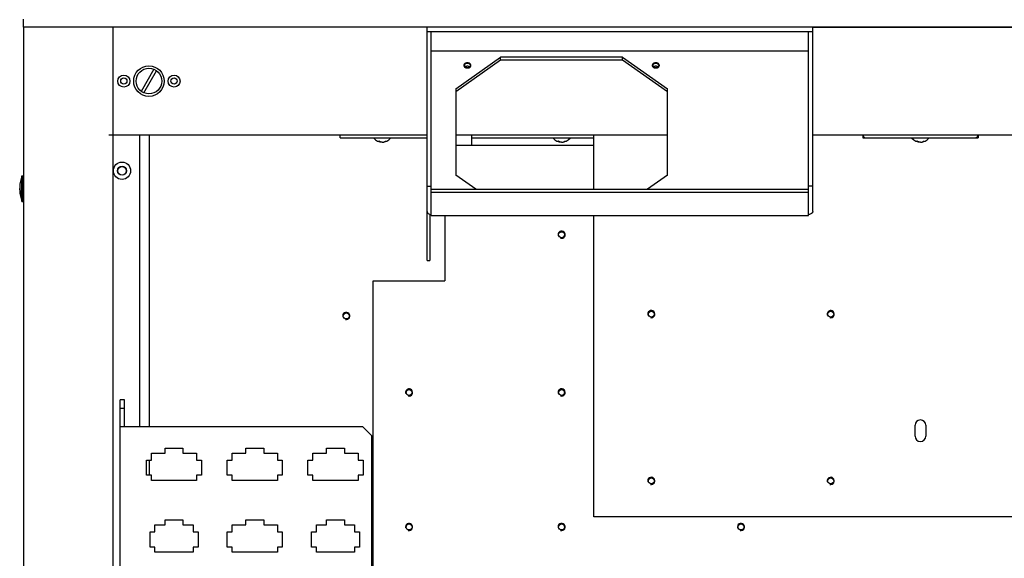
# Model space of a CAD drawing. Header units: millimetres. Extents: x 0 to 8390, y -1 to 5930.
# Tile 42 of 65: x 6864 to 7413, y 2049 to 2350. Entities that reach past the tile are written whole.
import ezdxf

# ---------------------------------------------------------------- set-up
doc = ezdxf.new("R2010")
doc.units = ezdxf.units.MM
doc.header["$LTSCALE"] = 462.55
doc.layers.get('0').update_dxf_attribs({"linetype": 'CONTINUOUS'})
for name, color, linetype in [('02___PRT_ALL_AXES', 7, 'CONTINUOUS'), ('7_ALL_FEATURES', 7, 'CONTINUOUS'), ('ALL_AXIS', 7, 'CONTINUOUS'), ('ALL_COSM_SKETCH', 7, 'CONTINUOUS')]:
    doc.layers.add(name, color=color, linetype=linetype)
doc.styles.get("Standard").update_dxf_attribs({"font": 'txt', "width": 0.5})
doc.dimstyles.get("Standard").update_dxf_attribs({"dimtxt": 35, "dimasz": 27.6, "dimexe": 2, "dimexo": 1, "dimtad": 1, "dimdec": 3, "dimdsep": 46, "dimtxsty": 'Standard', "dimblk": '_FILLED', "dimblk1": '_FILLED', "dimblk2": '_FILLED', "dimcen": 0.09, "dimadec": 3, "dimazin": 2, "dimtol": 1, "dimtp": 0.05, "dimtm": 0.05, "dimtfac": 1, "dimtdec": 3, "dimtofl": 0, "dimtmove": 0, "dimatfit": 3, "dimldrblk": '_FILLED', "dimfxl": 0, "dimtolj": 1, "dimarcsym": 0})

# ---------------------------------------------------------------- blocks, each defined once
blk = doc.blocks.new('_FILLED')
at = {"color": 0, "linetype": 'ByBlock'}
blk.add_solid([(0, 0), (-1, 0.163), (-1, -0.163)], dxfattribs=at)

msp = doc.modelspace()

# ---------------------------------------------------------------- linework, layer by layer
at = {"color": 3, "linetype": 'Continuous'}
for p, q in [((6866.16, 2345.69), (6866.16, 920.69)), ((6916.16, 2345.69), (6866.16, 2345.69)), ((6916.16, 1010.69), (6916.16, 2345.69)), ((7306.16, 2345.69), (7426.16, 2345.69)), ((6913.86, 2285.69), (6916.16, 2285.69)), ((7107.16, 2285.69), (7184.06, 2285.69)), ((7092.76, 2241.4), (7092.76, 2215.69)), ((6920.16, 1670.29), (6920.16, 2137.99)), ((6920.16, 2122.99), (7055.16, 2122.99)), ((7060.16, 2117.99), (7055.16, 2122.99)), ((7060.16, 2117.99), (7060.16, 1670.29)), ((6945.21, 2068.19), (6945.21, 2070.89)), ((6945.21, 2070.89), (6955.11, 2070.89)), ((6955.11, 2070.89), (6955.11, 2068.19)), ((7035.21, 2068.19), (7035.21, 2070.89)), ((7035.21, 2070.89), (7045.11, 2070.89)), ((7045.11, 2070.89), (7045.11, 2068.19)), ((6936.76, 2055.79), (6936.76, 2064.19)), ((6936.76, 2064.19), (6939.51, 2064.19)), ((6939.51, 2064.19), (6939.51, 2068.19)), ((6939.51, 2068.19), (6945.21, 2068.19)), ((6955.11, 2068.19), (6960.81, 2068.19)), ((6960.81, 2068.19), (6960.81, 2064.19)), ((6960.81, 2064.19), (6963.56, 2064.19)), ((6963.56, 2064.19), (6963.56, 2055.79)), ((7026.76, 2055.79), (7026.76, 2064.19)), ((7026.76, 2064.19), (7029.51, 2064.19)), ((7029.51, 2064.19), (7029.51, 2068.19)), ((7029.51, 2068.19), (7035.21, 2068.19)), ((7045.11, 2068.19), (7050.81, 2068.19)), ((7050.81, 2068.19), (7050.81, 2064.19)), ((7050.81, 2064.19), (7053.56, 2064.19)), ((7053.56, 2064.19), (7053.56, 2055.79)), ((6939.51, 2055.79), (6936.76, 2055.79)), ((6939.51, 2052.99), (6939.51, 2055.79)), ((6960.81, 2052.99), (6939.51, 2052.99)), ((6960.81, 2055.79), (6960.81, 2052.99)), ((6963.56, 2055.79), (6960.81, 2055.79)), ((7029.51, 2055.79), (7026.76, 2055.79)), ((7029.51, 2052.99), (7029.51, 2055.79)), ((7050.81, 2052.99), (7029.51, 2052.99)), ((7050.81, 2055.79), (7050.81, 2052.99)), ((7053.56, 2055.79), (7050.81, 2055.79))]:
    msp.add_line(p, q, dxfattribs=at)
at = {"color": 7, "linetype": 'Continuous'}
for p, q in [((6938.97, 2322.26), (6931.88, 2309.96)), ((6933.35, 2309.11), (6940.45, 2321.41)), ((6936.46, 2122.99), (6936.46, 2285.69)), ((7042.76, 2284.09), (7042.76, 2285.69)), ((7042.76, 2284.09), (7091.16, 2284.09)), ((7116.16, 2279.99), (7116.16, 2285.69)), ((7116.16, 2284.09), (7184.06, 2284.09)), ((6865.41, 2248.54), (6865.41, 2262.84)), ((7091.16, 2215.69), (7091.16, 2242.94)), ((7091.16, 2215.69), (7092.76, 2215.69)), ((6922.46, 2137.99), (6920.16, 2137.99)), ((6922.46, 2122.99), (6922.46, 2137.99)), ((6922.46, 2132.99), (6920.16, 2132.99)), ((6936.46, 2095.79), (6936.46, 2104.19))]:
    msp.add_line(p, q, dxfattribs=at)
for centre, radius in [((6936.16, 2315.69), 7.15), ((6950.16, 2315.69), 1.75)]:
    msp.add_circle(centre, radius, dxfattribs=at)
at = {"color": 3, "linetype": 'Continuous'}
msp.add_circle((6950.16, 2315.69), 3.35, dxfattribs=at)
at = {"color": 7, "linetype": 'Continuous'}
for centre, start, end in [((6869.25, 2256.42), 177.2137, 188.2834), ((6869.25, 2254.95), 171.7166, 182.7863)]:
    msp.add_arc(centre, 5.12, start, end, dxfattribs=at)
at = {"color": 2, "linetype": 'Continuous'}
for centre in [(7166.16, 2229.99), (7046.16, 2184.69), (7216.16, 2185.69), (7316.16, 2185.69), (7081.16, 2141.99), (7166.16, 2141.99), (7216.16, 2092.69), (7316.16, 2092.69), (7081.16, 2066.99), (7166.16, 2066.99), (7266.16, 2066.99)]:
    msp.add_arc(centre, 2, 255, 195, dxfattribs=at)
for points, knots in [([(7113.66, 2325.85), (7113.61, 2325.84), (7113.54, 2325.84), (7113.44, 2325.83), (7113.38, 2325.83), (7113.33, 2325.82), (7113.3, 2325.82), (7113.28, 2325.82), (7113.26, 2325.82), (7113.24, 2325.81), (7113.21, 2325.81), (7113.15, 2325.79), (7113.08, 2325.78), (7113.01, 2325.76), (7112.96, 2325.75), (7112.92, 2325.74), (7112.9, 2325.74), (7112.89, 2325.74), (7112.87, 2325.73), (7112.84, 2325.72), (7112.77, 2325.69), (7112.7, 2325.66), (7112.62, 2325.64), (7112.59, 2325.62), (7112.56, 2325.61), (7112.55, 2325.61), (7112.53, 2325.6), (7112.51, 2325.59), (7112.48, 2325.57), (7112.41, 2325.53), (7112.35, 2325.49), (7112.29, 2325.46), (7112.27, 2325.44), (7112.25, 2325.43), (7112.24, 2325.43), (7112.23, 2325.42), (7112.22, 2325.41), (7112.2, 2325.39), (7112.16, 2325.36), (7112.12, 2325.32), (7112.07, 2325.28), (7112.04, 2325.25), (7112.01, 2325.23), (7112, 2325.22), (7112, 2325.22), (7111.99, 2325.21), (7111.98, 2325.2), (7111.97, 2325.18), (7111.94, 2325.14), (7111.91, 2325.11), (7111.88, 2325.07), (7111.86, 2325.04), (7111.84, 2325.01), (7111.83, 2324.99), (7111.82, 2324.98), (7111.81, 2324.97), (7111.81, 2324.97), (7111.81, 2324.96), (7111.8, 2324.95), (7111.8, 2324.94), (7111.79, 2324.92), (7111.78, 2324.89), (7111.76, 2324.86), (7111.75, 2324.82), (7111.73, 2324.78), (7111.72, 2324.74), (7111.71, 2324.72), (7111.7, 2324.71), (7111.7, 2324.7), (7111.7, 2324.69), (7111.69, 2324.68), (7111.69, 2324.65), (7111.69, 2324.61), (7111.68, 2324.56), (7111.67, 2324.51), (7111.67, 2324.47), (7111.66, 2324.44), (7111.66, 2324.43), (7111.66, 2324.42), (7111.66, 2324.42), (7111.66, 2324.4), (7111.67, 2324.38), (7111.67, 2324.34), (7111.68, 2324.3), (7111.69, 2324.26), (7111.69, 2324.22), (7111.7, 2324.19), (7111.7, 2324.17), (7111.7, 2324.16), (7111.7, 2324.15), (7111.7, 2324.14), (7111.71, 2324.14), (7111.71, 2324.13), (7111.72, 2324.11), (7111.73, 2324.09), (7111.74, 2324.07), (7111.75, 2324.04), (7111.77, 2323.99), (7111.79, 2323.95), (7111.8, 2323.92), (7111.81, 2323.9), (7111.82, 2323.88), (7111.82, 2323.88), (7111.83, 2323.87), (7111.83, 2323.86), (7111.85, 2323.84), (7111.88, 2323.8), (7111.92, 2323.76), (7111.95, 2323.71), (7111.98, 2323.67), (7112, 2323.65), (7112, 2323.64), (7112.01, 2323.63), (7112.02, 2323.63), (7112.03, 2323.62), (7112.05, 2323.6), (7112.08, 2323.57), (7112.12, 2323.54), (7112.19, 2323.48), (7112.23, 2323.44), (7112.27, 2323.42)], [0, 0, 0, 0, 0.03125, 0.046875, 0.0625, 0.070312, 0.078125, 0.082031, 0.085938, 0.089844, 0.09375, 0.109375, 0.125, 0.140625, 0.15625, 0.160156, 0.164062, 0.167969, 0.171875, 0.179688, 0.1875, 0.21875, 0.234375, 0.242188, 0.246094, 0.25, 0.253906, 0.257812, 0.265625, 0.28125, 0.3125, 0.320312, 0.328125, 0.332031, 0.333984, 0.335938, 0.339844, 0.34375, 0.359375, 0.375, 0.390625, 0.40625, 0.410156, 0.414062, 0.416016, 0.417969, 0.421875, 0.429688, 0.4375, 0.453125, 0.46875, 0.476562, 0.484375, 0.492188, 0.496094, 0.498047, 0.5, 0.501953, 0.503906, 0.507812, 0.515625, 0.523438, 0.53125, 0.546875, 0.5625, 0.570312, 0.578125, 0.582031, 0.583984, 0.585938, 0.589844, 0.59375, 0.609375, 0.625, 0.640625, 0.65625, 0.660156, 0.664062, 0.666016, 0.667969, 0.671875, 0.679688, 0.6875, 0.703125, 0.71875, 0.726562, 0.734375, 0.742188, 0.746094, 0.748047, 0.75, 0.751953, 0.753906, 0.757812, 0.765625, 0.773438, 0.78125, 0.796875, 0.8125, 0.820312, 0.828125, 0.832031, 0.833984, 0.835938, 0.839844, 0.84375, 0.859375, 0.875, 0.890625, 0.90625, 0.910156, 0.914062, 0.916016, 0.917969, 0.921875, 0.929688, 0.9375, 0.953125, 0.96875, 1, 1, 1, 1]), ([(7112.27, 2323.42), (7112.29, 2323.4), (7112.34, 2323.37), (7112.39, 2323.34), (7112.43, 2323.32), (7112.44, 2323.31), (7112.46, 2323.3), (7112.49, 2323.29), (7112.52, 2323.27), (7112.56, 2323.25), (7112.6, 2323.23), (7112.64, 2323.22), (7112.66, 2323.2), (7112.69, 2323.19), (7112.74, 2323.18), (7112.8, 2323.16), (7112.85, 2323.14), (7112.88, 2323.13), (7112.9, 2323.12), (7112.93, 2323.12), (7112.96, 2323.11), (7113.01, 2323.1), (7113.07, 2323.08), (7113.13, 2323.07), (7113.16, 2323.06), (7113.19, 2323.06), (7113.23, 2323.05), (7113.28, 2323.05), (7113.32, 2323.04), (7113.36, 2323.03), (7113.39, 2323.03), (7113.43, 2323.03), (7113.48, 2323.03), (7113.56, 2323.02), (7113.63, 2323.02), (7113.66, 2323.02)], [0, 0, 0, 0, 0.0625, 0.125, 0.140625, 0.15625, 0.171875, 0.1875, 0.21875, 0.25, 0.28125, 0.3125, 0.328125, 0.34375, 0.375, 0.4375, 0.46875, 0.484375, 0.5, 0.515625, 0.53125, 0.5625, 0.625, 0.65625, 0.671875, 0.6875, 0.71875, 0.75, 0.78125, 0.8125, 0.828125, 0.84375, 0.875, 0.9375, 1, 1, 1, 1]), ([(7115.06, 2323.42), (7115.09, 2323.44), (7115.13, 2323.48), (7115.2, 2323.54), (7115.24, 2323.57), (7115.27, 2323.6), (7115.29, 2323.61), (7115.3, 2323.62), (7115.31, 2323.63), (7115.32, 2323.64), (7115.32, 2323.65), (7115.34, 2323.67), (7115.37, 2323.71), (7115.4, 2323.75), (7115.44, 2323.8), (7115.47, 2323.83), (7115.48, 2323.86), (7115.49, 2323.87), (7115.5, 2323.87), (7115.5, 2323.88), (7115.51, 2323.9), (7115.52, 2323.92), (7115.53, 2323.95), (7115.55, 2323.99), (7115.57, 2324.03), (7115.58, 2324.06), (7115.6, 2324.09), (7115.6, 2324.11), (7115.61, 2324.12), (7115.61, 2324.13), (7115.62, 2324.14), (7115.62, 2324.14), (7115.62, 2324.15), (7115.62, 2324.17), (7115.63, 2324.19), (7115.63, 2324.22), (7115.64, 2324.25), (7115.64, 2324.3), (7115.65, 2324.34), (7115.65, 2324.37), (7115.66, 2324.4), (7115.66, 2324.41), (7115.66, 2324.42), (7115.66, 2324.43), (7115.66, 2324.44), (7115.65, 2324.46), (7115.65, 2324.5), (7115.64, 2324.56), (7115.64, 2324.61), (7115.63, 2324.65), (7115.63, 2324.67), (7115.63, 2324.68), (7115.63, 2324.69), (7115.62, 2324.7), (7115.62, 2324.71), (7115.61, 2324.73), (7115.6, 2324.77), (7115.58, 2324.81), (7115.56, 2324.85), (7115.55, 2324.89), (7115.54, 2324.91), (7115.53, 2324.93), (7115.52, 2324.95), (7115.52, 2324.96), (7115.52, 2324.96), (7115.51, 2324.97), (7115.51, 2324.98), (7115.5, 2324.99), (7115.48, 2325.01), (7115.46, 2325.03), (7115.44, 2325.06), (7115.41, 2325.1), (7115.38, 2325.14), (7115.36, 2325.17), (7115.35, 2325.19), (7115.34, 2325.2), (7115.33, 2325.21), (7115.32, 2325.22), (7115.31, 2325.22), (7115.29, 2325.24), (7115.26, 2325.28), (7115.21, 2325.32), (7115.16, 2325.36), (7115.13, 2325.39), (7115.1, 2325.41), (7115.09, 2325.42), (7115.09, 2325.42), (7115.08, 2325.43), (7115.06, 2325.44), (7115.04, 2325.45), (7114.98, 2325.49), (7114.91, 2325.53), (7114.85, 2325.57), (7114.81, 2325.59), (7114.79, 2325.6), (7114.78, 2325.61), (7114.76, 2325.61), (7114.74, 2325.62), (7114.7, 2325.63), (7114.63, 2325.66), (7114.55, 2325.69), (7114.49, 2325.72), (7114.46, 2325.73), (7114.44, 2325.73), (7114.42, 2325.74), (7114.41, 2325.74), (7114.37, 2325.75), (7114.32, 2325.76), (7114.24, 2325.78), (7114.17, 2325.79), (7114.12, 2325.8), (7114.08, 2325.81), (7114.07, 2325.82), (7114.05, 2325.82), (7114.02, 2325.82), (7113.99, 2325.82), (7113.94, 2325.83), (7113.88, 2325.83), (7113.78, 2325.84), (7113.71, 2325.84), (7113.66, 2325.85)], [0, 0, 0, 0, 0.03125, 0.046875, 0.0625, 0.070312, 0.078125, 0.082031, 0.083984, 0.085938, 0.089844, 0.09375, 0.109375, 0.125, 0.140625, 0.15625, 0.160156, 0.164062, 0.166016, 0.167969, 0.171875, 0.179688, 0.1875, 0.203125, 0.21875, 0.226562, 0.234375, 0.242188, 0.246094, 0.248047, 0.25, 0.251953, 0.253906, 0.257812, 0.265625, 0.273438, 0.28125, 0.296875, 0.3125, 0.320312, 0.328125, 0.332031, 0.333984, 0.335938, 0.339844, 0.34375, 0.359375, 0.375, 0.390625, 0.40625, 0.410156, 0.414062, 0.416016, 0.417969, 0.421875, 0.429688, 0.4375, 0.453125, 0.46875, 0.476562, 0.484375, 0.492188, 0.496094, 0.498047, 0.5, 0.501953, 0.503906, 0.507812, 0.515625, 0.523438, 0.53125, 0.546875, 0.5625, 0.570312, 0.578125, 0.582031, 0.583984, 0.585938, 0.589844, 0.59375, 0.609375, 0.625, 0.640625, 0.65625, 0.660156, 0.664062, 0.666016, 0.667969, 0.671875, 0.679688, 0.6875, 0.71875, 0.734375, 0.742188, 0.746094, 0.75, 0.753906, 0.757812, 0.765625, 0.78125, 0.8125, 0.820312, 0.828125, 0.832031, 0.835938, 0.839844, 0.84375, 0.859375, 0.875, 0.890625, 0.90625, 0.910156, 0.914062, 0.917969, 0.921875, 0.929688, 0.9375, 0.953125, 0.96875, 1, 1, 1, 1]), ([(7113.66, 2323.02), (7113.69, 2323.02), (7113.76, 2323.02), (7113.83, 2323.02), (7113.89, 2323.03), (7113.92, 2323.03), (7113.95, 2323.03), (7113.99, 2323.04), (7114.04, 2323.05), (7114.09, 2323.05), (7114.13, 2323.06), (7114.16, 2323.06), (7114.19, 2323.07), (7114.24, 2323.08), (7114.3, 2323.09), (7114.36, 2323.11), (7114.39, 2323.11), (7114.41, 2323.12), (7114.43, 2323.13), (7114.46, 2323.14), (7114.51, 2323.15), (7114.57, 2323.17), (7114.62, 2323.19), (7114.65, 2323.2), (7114.68, 2323.21), (7114.71, 2323.23), (7114.75, 2323.25), (7114.79, 2323.27), (7114.83, 2323.28), (7114.85, 2323.3), (7114.87, 2323.31), (7114.89, 2323.32), (7114.93, 2323.34), (7114.98, 2323.37), (7115.03, 2323.4), (7115.06, 2323.42)], [0, 0, 0, 0, 0.0625, 0.125, 0.15625, 0.171875, 0.1875, 0.21875, 0.25, 0.28125, 0.3125, 0.328125, 0.34375, 0.375, 0.4375, 0.46875, 0.484375, 0.5, 0.515625, 0.53125, 0.5625, 0.625, 0.65625, 0.671875, 0.6875, 0.71875, 0.75, 0.78125, 0.8125, 0.828125, 0.84375, 0.859375, 0.875, 0.9375, 1, 1, 1, 1]), ([(7218.66, 2325.85), (7218.61, 2325.84), (7218.54, 2325.84), (7218.44, 2325.83), (7218.38, 2325.83), (7218.33, 2325.82), (7218.3, 2325.82), (7218.28, 2325.82), (7218.26, 2325.82), (7218.24, 2325.81), (7218.21, 2325.81), (7218.15, 2325.79), (7218.08, 2325.78), (7218.01, 2325.76), (7217.96, 2325.75), (7217.92, 2325.74), (7217.9, 2325.74), (7217.89, 2325.74), (7217.87, 2325.73), (7217.84, 2325.72), (7217.77, 2325.69), (7217.7, 2325.66), (7217.62, 2325.64), (7217.59, 2325.62), (7217.56, 2325.61), (7217.55, 2325.61), (7217.53, 2325.6), (7217.51, 2325.59), (7217.48, 2325.57), (7217.41, 2325.53), (7217.35, 2325.49), (7217.29, 2325.46), (7217.27, 2325.44), (7217.25, 2325.43), (7217.24, 2325.43), (7217.23, 2325.42), (7217.22, 2325.41), (7217.2, 2325.39), (7217.16, 2325.36), (7217.12, 2325.32), (7217.07, 2325.28), (7217.04, 2325.25), (7217.01, 2325.23), (7217, 2325.22), (7217, 2325.22), (7216.99, 2325.21), (7216.98, 2325.2), (7216.97, 2325.18), (7216.94, 2325.14), (7216.91, 2325.11), (7216.88, 2325.07), (7216.86, 2325.04), (7216.84, 2325.01), (7216.83, 2324.99), (7216.82, 2324.98), (7216.81, 2324.97), (7216.81, 2324.97), (7216.81, 2324.96), (7216.8, 2324.95), (7216.8, 2324.94), (7216.79, 2324.92), (7216.78, 2324.89), (7216.76, 2324.86), (7216.75, 2324.82), (7216.73, 2324.78), (7216.72, 2324.74), (7216.71, 2324.72), (7216.7, 2324.71), (7216.7, 2324.7), (7216.7, 2324.69), (7216.69, 2324.68), (7216.69, 2324.65), (7216.69, 2324.61), (7216.68, 2324.56), (7216.67, 2324.51), (7216.67, 2324.47), (7216.66, 2324.44), (7216.66, 2324.43), (7216.66, 2324.42), (7216.66, 2324.42), (7216.66, 2324.4), (7216.67, 2324.38), (7216.67, 2324.34), (7216.68, 2324.3), (7216.69, 2324.26), (7216.69, 2324.22), (7216.7, 2324.19), (7216.7, 2324.17), (7216.7, 2324.16), (7216.7, 2324.15), (7216.7, 2324.14), (7216.71, 2324.14), (7216.71, 2324.13), (7216.72, 2324.11), (7216.73, 2324.09), (7216.74, 2324.07), (7216.75, 2324.04), (7216.77, 2323.99), (7216.79, 2323.95), (7216.8, 2323.92), (7216.81, 2323.9), (7216.82, 2323.88), (7216.82, 2323.88), (7216.83, 2323.87), (7216.83, 2323.86), (7216.85, 2323.84), (7216.88, 2323.8), (7216.92, 2323.76), (7216.95, 2323.71), (7216.98, 2323.67), (7217, 2323.65), (7217, 2323.64), (7217.01, 2323.63), (7217.02, 2323.63), (7217.03, 2323.62), (7217.05, 2323.6), (7217.08, 2323.57), (7217.12, 2323.54), (7217.19, 2323.48), (7217.23, 2323.44), (7217.27, 2323.42)], [0, 0, 0, 0, 0.03125, 0.046875, 0.0625, 0.070312, 0.078125, 0.082031, 0.085938, 0.089844, 0.09375, 0.109375, 0.125, 0.140625, 0.15625, 0.160156, 0.164062, 0.167969, 0.171875, 0.179688, 0.1875, 0.21875, 0.234375, 0.242188, 0.246094, 0.25, 0.253906, 0.257812, 0.265625, 0.28125, 0.3125, 0.320312, 0.328125, 0.332031, 0.333984, 0.335938, 0.339844, 0.34375, 0.359375, 0.375, 0.390625, 0.40625, 0.410156, 0.414062, 0.416016, 0.417969, 0.421875, 0.429688, 0.4375, 0.453125, 0.46875, 0.476562, 0.484375, 0.492188, 0.496094, 0.498047, 0.5, 0.501953, 0.503906, 0.507812, 0.515625, 0.523438, 0.53125, 0.546875, 0.5625, 0.570312, 0.578125, 0.582031, 0.583984, 0.585938, 0.589844, 0.59375, 0.609375, 0.625, 0.640625, 0.65625, 0.660156, 0.664062, 0.666016, 0.667969, 0.671875, 0.679688, 0.6875, 0.703125, 0.71875, 0.726562, 0.734375, 0.742188, 0.746094, 0.748047, 0.75, 0.751953, 0.753906, 0.757812, 0.765625, 0.773438, 0.78125, 0.796875, 0.8125, 0.820312, 0.828125, 0.832031, 0.833984, 0.835938, 0.839844, 0.84375, 0.859375, 0.875, 0.890625, 0.90625, 0.910156, 0.914062, 0.916016, 0.917969, 0.921875, 0.929688, 0.9375, 0.953125, 0.96875, 1, 1, 1, 1]), ([(7217.27, 2323.42), (7217.29, 2323.4), (7217.34, 2323.37), (7217.39, 2323.34), (7217.43, 2323.32), (7217.44, 2323.31), (7217.46, 2323.3), (7217.49, 2323.29), (7217.52, 2323.27), (7217.56, 2323.25), (7217.6, 2323.23), (7217.64, 2323.22), (7217.66, 2323.2), (7217.69, 2323.19), (7217.74, 2323.18), (7217.8, 2323.16), (7217.85, 2323.14), (7217.88, 2323.13), (7217.9, 2323.12), (7217.93, 2323.12), (7217.96, 2323.11), (7218.01, 2323.1), (7218.07, 2323.08), (7218.13, 2323.07), (7218.16, 2323.06), (7218.19, 2323.06), (7218.23, 2323.05), (7218.28, 2323.05), (7218.32, 2323.04), (7218.36, 2323.03), (7218.39, 2323.03), (7218.43, 2323.03), (7218.48, 2323.03), (7218.56, 2323.02), (7218.63, 2323.02), (7218.66, 2323.02)], [0, 0, 0, 0, 0.0625, 0.125, 0.140625, 0.15625, 0.171875, 0.1875, 0.21875, 0.25, 0.28125, 0.3125, 0.328125, 0.34375, 0.375, 0.4375, 0.46875, 0.484375, 0.5, 0.515625, 0.53125, 0.5625, 0.625, 0.65625, 0.671875, 0.6875, 0.71875, 0.75, 0.78125, 0.8125, 0.828125, 0.84375, 0.875, 0.9375, 1, 1, 1, 1]), ([(7220.06, 2323.42), (7220.09, 2323.44), (7220.13, 2323.48), (7220.2, 2323.54), (7220.24, 2323.57), (7220.27, 2323.6), (7220.29, 2323.61), (7220.3, 2323.62), (7220.31, 2323.63), (7220.32, 2323.64), (7220.32, 2323.65), (7220.34, 2323.67), (7220.37, 2323.71), (7220.4, 2323.75), (7220.44, 2323.8), (7220.47, 2323.83), (7220.48, 2323.86), (7220.49, 2323.87), (7220.5, 2323.87), (7220.5, 2323.88), (7220.51, 2323.9), (7220.52, 2323.92), (7220.53, 2323.95), (7220.55, 2323.99), (7220.57, 2324.03), (7220.58, 2324.06), (7220.6, 2324.09), (7220.6, 2324.11), (7220.61, 2324.12), (7220.61, 2324.13), (7220.62, 2324.14), (7220.62, 2324.14), (7220.62, 2324.15), (7220.62, 2324.17), (7220.63, 2324.19), (7220.63, 2324.22), (7220.64, 2324.25), (7220.64, 2324.3), (7220.65, 2324.34), (7220.65, 2324.37), (7220.66, 2324.4), (7220.66, 2324.41), (7220.66, 2324.42), (7220.66, 2324.43), (7220.66, 2324.44), (7220.65, 2324.46), (7220.65, 2324.5), (7220.64, 2324.56), (7220.64, 2324.61), (7220.63, 2324.65), (7220.63, 2324.67), (7220.63, 2324.68), (7220.63, 2324.69), (7220.62, 2324.7), (7220.62, 2324.71), (7220.61, 2324.73), (7220.6, 2324.77), (7220.58, 2324.81), (7220.56, 2324.85), (7220.55, 2324.89), (7220.54, 2324.91), (7220.53, 2324.93), (7220.52, 2324.95), (7220.52, 2324.96), (7220.52, 2324.96), (7220.51, 2324.97), (7220.51, 2324.98), (7220.5, 2324.99), (7220.48, 2325.01), (7220.46, 2325.03), (7220.44, 2325.06), (7220.41, 2325.1), (7220.38, 2325.14), (7220.36, 2325.17), (7220.35, 2325.19), (7220.34, 2325.2), (7220.33, 2325.21), (7220.32, 2325.22), (7220.31, 2325.22), (7220.29, 2325.24), (7220.26, 2325.28), (7220.21, 2325.32), (7220.16, 2325.36), (7220.13, 2325.39), (7220.1, 2325.41), (7220.09, 2325.42), (7220.09, 2325.42), (7220.08, 2325.43), (7220.06, 2325.44), (7220.04, 2325.45), (7219.98, 2325.49), (7219.91, 2325.53), (7219.85, 2325.57), (7219.81, 2325.59), (7219.79, 2325.6), (7219.78, 2325.61), (7219.76, 2325.61), (7219.74, 2325.62), (7219.7, 2325.63), (7219.63, 2325.66), (7219.55, 2325.69), (7219.49, 2325.72), (7219.46, 2325.73), (7219.44, 2325.73), (7219.42, 2325.74), (7219.41, 2325.74), (7219.37, 2325.75), (7219.32, 2325.76), (7219.24, 2325.78), (7219.17, 2325.79), (7219.12, 2325.8), (7219.08, 2325.81), (7219.07, 2325.82), (7219.05, 2325.82), (7219.02, 2325.82), (7218.99, 2325.82), (7218.94, 2325.83), (7218.88, 2325.83), (7218.78, 2325.84), (7218.71, 2325.84), (7218.66, 2325.85)], [0, 0, 0, 0, 0.03125, 0.046875, 0.0625, 0.070312, 0.078125, 0.082031, 0.083984, 0.085938, 0.089844, 0.09375, 0.109375, 0.125, 0.140625, 0.15625, 0.160156, 0.164062, 0.166016, 0.167969, 0.171875, 0.179688, 0.1875, 0.203125, 0.21875, 0.226562, 0.234375, 0.242188, 0.246094, 0.248047, 0.25, 0.251953, 0.253906, 0.257812, 0.265625, 0.273438, 0.28125, 0.296875, 0.3125, 0.320312, 0.328125, 0.332031, 0.333984, 0.335938, 0.339844, 0.34375, 0.359375, 0.375, 0.390625, 0.40625, 0.410156, 0.414062, 0.416016, 0.417969, 0.421875, 0.429688, 0.4375, 0.453125, 0.46875, 0.476562, 0.484375, 0.492188, 0.496094, 0.498047, 0.5, 0.501953, 0.503906, 0.507812, 0.515625, 0.523438, 0.53125, 0.546875, 0.5625, 0.570312, 0.578125, 0.582031, 0.583984, 0.585938, 0.589844, 0.59375, 0.609375, 0.625, 0.640625, 0.65625, 0.660156, 0.664062, 0.666016, 0.667969, 0.671875, 0.679688, 0.6875, 0.71875, 0.734375, 0.742188, 0.746094, 0.75, 0.753906, 0.757812, 0.765625, 0.78125, 0.8125, 0.820312, 0.828125, 0.832031, 0.835938, 0.839844, 0.84375, 0.859375, 0.875, 0.890625, 0.90625, 0.910156, 0.914062, 0.917969, 0.921875, 0.929688, 0.9375, 0.953125, 0.96875, 1, 1, 1, 1]), ([(7218.66, 2323.02), (7218.69, 2323.02), (7218.76, 2323.02), (7218.83, 2323.02), (7218.89, 2323.03), (7218.92, 2323.03), (7218.95, 2323.03), (7218.99, 2323.04), (7219.04, 2323.05), (7219.09, 2323.05), (7219.13, 2323.06), (7219.16, 2323.06), (7219.19, 2323.07), (7219.24, 2323.08), (7219.3, 2323.09), (7219.36, 2323.11), (7219.39, 2323.11), (7219.41, 2323.12), (7219.43, 2323.13), (7219.46, 2323.14), (7219.51, 2323.15), (7219.57, 2323.17), (7219.62, 2323.19), (7219.65, 2323.2), (7219.68, 2323.21), (7219.71, 2323.23), (7219.75, 2323.25), (7219.79, 2323.27), (7219.83, 2323.28), (7219.85, 2323.3), (7219.87, 2323.31), (7219.89, 2323.32), (7219.93, 2323.34), (7219.98, 2323.37), (7220.03, 2323.4), (7220.06, 2323.42)], [0, 0, 0, 0, 0.0625, 0.125, 0.15625, 0.171875, 0.1875, 0.21875, 0.25, 0.28125, 0.3125, 0.328125, 0.34375, 0.375, 0.4375, 0.46875, 0.484375, 0.5, 0.515625, 0.53125, 0.5625, 0.625, 0.65625, 0.671875, 0.6875, 0.71875, 0.75, 0.78125, 0.8125, 0.828125, 0.84375, 0.859375, 0.875, 0.9375, 1, 1, 1, 1])]:
    msp.add_open_spline(points, degree=3, knots=knots, dxfattribs=at)
at = {"color": 7, "linetype": 'Continuous'}
for points, knots in [([(6865.41, 2252.87), (6865.25, 2253.09), (6864.67, 2253.95), (6864.29, 2254.94), (6864.18, 2255.69)], [0, 0, 0, 0, 0.266727, 1, 1, 1, 1]), ([(6864.13, 2254.7), (6864.16, 2254.13), (6864.43, 2252.94), (6865.04, 2251.9), (6865.41, 2251.4)], [0, 0, 0, 0, 0.47942, 1, 1, 1, 1])]:
    msp.add_open_spline(points, degree=3, knots=knots, dxfattribs=at)
at = {"layer": '02___PRT_ALL_AXES', "color": 7, "linetype": 'Continuous'}
for p, q in [((7363.16, 2117.69), (7363.16, 2123.69)), ((7369.16, 2123.69), (7369.16, 2117.69))]:
    msp.add_line(p, q, dxfattribs=at)
at = {"layer": '02___PRT_ALL_AXES', "color": 3, "linetype": 'Continuous'}
for p, q in [((6937.56, 2104.19), (6937.56, 2108.24)), ((6937.56, 2108.24), (6945.21, 2108.24)), ((6945.21, 2108.24), (6945.21, 2110.89)), ((6945.21, 2110.89), (6955.11, 2110.89)), ((6955.11, 2110.89), (6955.11, 2108.24)), ((6955.11, 2108.24), (6962.76, 2108.24)), ((6962.76, 2108.24), (6962.76, 2104.19)), ((6982.56, 2104.19), (6982.56, 2108.24)), ((6982.56, 2108.24), (6990.21, 2108.24)), ((6990.21, 2108.24), (6990.21, 2110.89)), ((6990.21, 2110.89), (7000.11, 2110.89)), ((7000.11, 2110.89), (7000.11, 2108.24)), ((7000.11, 2108.24), (7007.76, 2108.24)), ((7007.76, 2108.24), (7007.76, 2104.19)), ((7027.56, 2104.19), (7027.56, 2108.24)), ((7027.56, 2108.24), (7035.21, 2108.24)), ((7035.21, 2108.24), (7035.21, 2110.89)), ((7035.21, 2110.89), (7045.11, 2110.89)), ((7045.11, 2110.89), (7045.11, 2108.24)), ((7045.11, 2108.24), (7052.76, 2108.24)), ((7052.76, 2108.24), (7052.76, 2104.19)), ((6934.81, 2095.79), (6934.81, 2104.19)), ((6934.81, 2104.19), (6937.56, 2104.19)), ((6962.76, 2104.19), (6965.51, 2104.19)), ((6965.51, 2104.19), (6965.51, 2095.79)), ((6979.81, 2095.79), (6979.81, 2104.19)), ((6979.81, 2104.19), (6982.56, 2104.19)), ((7007.76, 2104.19), (7010.51, 2104.19)), ((7010.51, 2104.19), (7010.51, 2095.79)), ((7024.81, 2095.79), (7024.81, 2104.19)), ((7024.81, 2104.19), (7027.56, 2104.19)), ((7052.76, 2104.19), (7055.51, 2104.19)), ((7055.51, 2104.19), (7055.51, 2095.79)), ((6937.56, 2095.79), (6934.81, 2095.79)), ((6937.56, 2092.99), (6937.56, 2095.79)), ((6962.76, 2092.99), (6937.56, 2092.99)), ((6962.76, 2095.79), (6962.76, 2092.99)), ((6965.51, 2095.79), (6962.76, 2095.79)), ((6982.56, 2095.79), (6979.81, 2095.79)), ((6982.56, 2092.99), (6982.56, 2095.79)), ((7007.76, 2092.99), (6982.56, 2092.99)), ((7007.76, 2095.79), (7007.76, 2092.99)), ((7010.51, 2095.79), (7007.76, 2095.79)), ((7027.56, 2095.79), (7024.81, 2095.79)), ((7027.56, 2092.99), (7027.56, 2095.79)), ((7052.76, 2092.99), (7027.56, 2092.99)), ((7052.76, 2095.79), (7052.76, 2092.99)), ((7055.51, 2095.79), (7052.76, 2095.79)), ((6990.21, 2068.24), (6990.21, 2070.89)), ((6990.21, 2070.89), (7000.11, 2070.89)), ((7000.11, 2070.89), (7000.11, 2068.24)), ((6979.81, 2055.79), (6979.81, 2064.19)), ((6979.81, 2064.19), (6982.56, 2064.19)), ((6982.56, 2064.19), (6982.56, 2068.24)), ((6982.56, 2068.24), (6990.21, 2068.24)), ((7000.11, 2068.24), (7007.76, 2068.24)), ((7007.76, 2068.24), (7007.76, 2064.19)), ((7007.76, 2064.19), (7010.51, 2064.19)), ((7010.51, 2064.19), (7010.51, 2055.79)), ((6982.56, 2055.79), (6979.81, 2055.79)), ((6982.56, 2052.99), (6982.56, 2055.79)), ((7007.76, 2052.99), (6982.56, 2052.99)), ((7007.76, 2055.79), (7007.76, 2052.99)), ((7010.51, 2055.79), (7007.76, 2055.79))]:
    msp.add_line(p, q, dxfattribs=at)
for centre, radius in [((6936.16, 2315.69), 8.5), ((6922.16, 2315.69), 3.35), ((6921.16, 2265.69), 4.8), ((7166.16, 2229.99), 1.65), ((7081.16, 2141.99), 1.65), ((7166.16, 2141.99), 1.65), ((7081.16, 2066.99), 1.65), ((7166.16, 2066.99), 1.65), ((7266.16, 2066.99), 1.65)]:
    msp.add_circle(centre, radius, dxfattribs=at)
at = {"layer": '02___PRT_ALL_AXES', "color": 7, "linetype": 'Continuous'}
for centre, radius in [((6922.16, 2315.69), 1.75), ((6921.16, 2265.69), 2.5), ((7046.16, 2184.69), 1.65), ((7216.16, 2185.69), 1.65), ((7316.16, 2185.69), 1.65), ((7216.16, 2092.69), 1.65), ((7316.16, 2092.69), 1.65)]:
    msp.add_circle(centre, radius, dxfattribs=at)
at = {"layer": '02___PRT_ALL_AXES', "color": 3, "linetype": 'Continuous'}
for centre in [(7113.66, 2321.67), (7218.66, 2321.67)]:
    msp.add_arc(centre, 2.3, 87.8131, 92.1869, dxfattribs=at)
at = {"layer": '02___PRT_ALL_AXES', "color": 7, "linetype": 'Continuous'}
for centre, radius, start, end in [((6866.91, 2260.64), 1, 138.5904, 180), ((6866.91, 2250.74), 1, 180, 221.4096), ((7366.16, 2123.69), 3, 0, 180), ((7366.16, 2117.69), 3, 180, 360)]:
    msp.add_arc(centre, radius, start, end, dxfattribs=at)
for points, knots in [([(7113.1, 2325.53), (7112.81, 2325.45), (7112.29, 2325.22), (7112.01, 2324.68), (7112.01, 2324.43)], [0, 0, 0, 0, 0.549977, 1, 1, 1, 1]), ([(7112.01, 2324.43), (7112.01, 2324.2), (7112.17, 2323.87), (7112.42, 2323.66), (7112.49, 2323.61)], [0, 0, 0, 0, 0.722711, 1, 1, 1, 1]), ([(7115.31, 2324.43), (7115.31, 2324.68), (7115.03, 2325.22), (7114.51, 2325.45), (7114.23, 2325.53)], [0, 0, 0, 0, 0.450023, 1, 1, 1, 1]), ([(7114.83, 2323.61), (7114.9, 2323.66), (7115.15, 2323.87), (7115.31, 2324.2), (7115.31, 2324.43)], [0, 0, 0, 0, 0.277289, 1, 1, 1, 1]), ([(7218.1, 2325.53), (7217.81, 2325.45), (7217.29, 2325.22), (7217.01, 2324.68), (7217.01, 2324.43)], [0, 0, 0, 0, 0.549977, 1, 1, 1, 1]), ([(7217.01, 2324.43), (7217.01, 2324.2), (7217.17, 2323.87), (7217.42, 2323.66), (7217.49, 2323.61)], [0, 0, 0, 0, 0.722711, 1, 1, 1, 1]), ([(7220.31, 2324.43), (7220.31, 2324.68), (7220.03, 2325.22), (7219.51, 2325.45), (7219.23, 2325.53)], [0, 0, 0, 0, 0.450023, 1, 1, 1, 1]), ([(7219.83, 2323.61), (7219.9, 2323.66), (7220.15, 2323.87), (7220.31, 2324.2), (7220.31, 2324.43)], [0, 0, 0, 0, 0.277289, 1, 1, 1, 1])]:
    msp.add_open_spline(points, degree=3, knots=knots, dxfattribs=at)
at = {"layer": '02___PRT_ALL_AXES', "color": 3, "linetype": 'Continuous'}
for points in [[(7113.1, 2323.9), (7112.88, 2323.85), (7112.67, 2323.76), (7112.49, 2323.63)], [(7113.57, 2323.97), (7113.41, 2323.97), (7113.25, 2323.94), (7113.1, 2323.9)], [(7114.23, 2323.9), (7114.07, 2323.94), (7113.91, 2323.97), (7113.75, 2323.97)], [(7114.83, 2323.63), (7114.65, 2323.76), (7114.44, 2323.85), (7114.23, 2323.9)], [(7218.1, 2323.9), (7217.88, 2323.85), (7217.67, 2323.76), (7217.49, 2323.63)], [(7218.57, 2323.97), (7218.41, 2323.97), (7218.25, 2323.94), (7218.1, 2323.9)], [(7219.23, 2323.9), (7219.07, 2323.94), (7218.91, 2323.97), (7218.75, 2323.97)], [(7219.83, 2323.63), (7219.65, 2323.76), (7219.44, 2323.85), (7219.23, 2323.9)]]:
    msp.add_open_spline(points, degree=3, dxfattribs=at)
at = {"layer": '02___PRT_ALL_AXES', "color": 7, "linetype": 'Continuous'}
for points in [[(7112.49, 2323.61), (7112.67, 2323.48), (7112.88, 2323.39), (7113.1, 2323.33)], [(7113.66, 2325.6), (7113.47, 2325.6), (7113.28, 2325.58), (7113.1, 2325.53)], [(7113.1, 2323.33), (7113.28, 2323.29), (7113.47, 2323.26), (7113.66, 2323.26)], [(7114.23, 2325.53), (7114.04, 2325.58), (7113.85, 2325.6), (7113.66, 2325.6)], [(7113.66, 2323.26), (7113.85, 2323.26), (7114.04, 2323.29), (7114.23, 2323.33)], [(7114.23, 2323.33), (7114.44, 2323.39), (7114.65, 2323.48), (7114.83, 2323.61)], [(7217.49, 2323.61), (7217.67, 2323.48), (7217.88, 2323.39), (7218.1, 2323.33)], [(7218.66, 2325.6), (7218.47, 2325.6), (7218.28, 2325.58), (7218.1, 2325.53)], [(7218.1, 2323.33), (7218.28, 2323.29), (7218.47, 2323.26), (7218.66, 2323.26)], [(7219.23, 2325.53), (7219.04, 2325.58), (7218.85, 2325.6), (7218.66, 2325.6)], [(7218.66, 2323.26), (7218.85, 2323.26), (7219.04, 2323.29), (7219.23, 2323.33)], [(7219.23, 2323.33), (7219.44, 2323.39), (7219.65, 2323.48), (7219.83, 2323.61)]]:
    msp.add_open_spline(points, degree=3, dxfattribs=at)
at = {"layer": '7_ALL_FEATURES', "color": 7, "linetype": 'Continuous'}
for p, q in [((6866.16, 2345.69), (6866.16, 2350.19)), ((7091.16, 2343.39), (7306.16, 2343.39)), ((7093.46, 2253.75), (7093.46, 2343.39)), ((7303.86, 2253.75), (7303.86, 2343.39)), ((7093.46, 2332.64), (7303.86, 2332.64)), ((7107.16, 2311.34), (7132.16, 2329.03)), ((7132.16, 2327.4), (7132.16, 2329.03)), ((7200.16, 2329.03), (7132.16, 2329.03)), ((7200.16, 2327.4), (7200.16, 2329.03)), ((7200.16, 2329.03), (7225.16, 2311.34)), ((7107.16, 2311.34), (7107.16, 2263.24)), ((7225.16, 2263.24), (7225.16, 2311.34)), ((7184.06, 2255.38), (7184.06, 2285.69)), ((7184.06, 2285.69), (7225.16, 2285.69)), ((7334.06, 2285.69), (7334.06, 2284.09)), ((7334.06, 2284.09), (7398.26, 2284.09)), ((7398.26, 2285.69), (7398.26, 2284.09)), ((7118.28, 2255.38), (7107.16, 2263.24)), ((7225.16, 2263.24), (7214.05, 2255.38)), ((7091.16, 2257), (7093.46, 2257)), ((7306.16, 2257), (7303.86, 2257)), ((7093.46, 2255.38), (7303.86, 2255.38)), ((7184.06, 2072.69), (7184.06, 2240.64)), ((7648.26, 2072.69), (7184.06, 2072.69))]:
    msp.add_line(p, q, dxfattribs=at)
at = {"layer": '7_ALL_FEATURES', "color": 3, "linetype": 'Continuous'}
for p, q in [((7816.16, 2345.69), (6916.16, 2345.69)), ((7091.16, 2242.94), (7091.16, 2345.69)), ((7306.16, 2242.94), (7306.16, 2345.69)), ((7132.16, 2327.4), (7107.16, 2309.72)), ((7200.16, 2327.4), (7132.16, 2327.4)), ((7225.16, 2309.72), (7200.16, 2327.4)), ((6916.16, 2285.69), (7091.16, 2285.69)), ((6931.16, 2122.99), (6931.16, 2285.69)), ((7306.16, 2285.69), (7426.16, 2285.69)), ((7107.16, 2279.99), (7184.06, 2279.99)), ((7093.46, 2240.64), (7093.46, 2253.75)), ((7093.46, 2253.75), (7303.86, 2253.75)), ((7303.86, 2240.64), (7303.86, 2253.75)), ((7093.46, 2240.64), (7303.86, 2240.64)), ((7101.16, 2240.64), (7101.16, 2204.29)), ((7061.16, 1764.99), (7061.16, 2204.29)), ((7061.16, 2204.29), (7101.16, 2204.29))]:
    msp.add_line(p, q, dxfattribs=at)
at = {"layer": '7_ALL_FEATURES', "color": 7, "linetype": 'Continuous'}
for centre, start, end in [((7335.66, 2285.69), 180, 270), ((7396.66, 2285.69), 270, 360)]:
    msp.add_arc(centre, 1.6, start, end, dxfattribs=at)
at = {"layer": '7_ALL_FEATURES', "color": 3, "linetype": 'Continuous'}
for points in [[(7091.16, 2242.94), (7091.16, 2242.49), (7091.85, 2241.53), (7092.9, 2241.31), (7093.46, 2241.31)], [(7306.16, 2242.94), (7306.16, 2242.49), (7305.48, 2241.53), (7304.43, 2241.31), (7303.86, 2241.31)]]:
    msp.add_open_spline(points, degree=3, knots=[0, 0, 0, 0, 0.440163, 1, 1, 1, 1], dxfattribs=at)
at = {"layer": 'ALL_AXIS', "color": 7, "linetype": 'Continuous'}
for p, q in [((7061.46, 2283.8), (7061.46, 2284.09)), ((7070.86, 2283.8), (7061.46, 2283.8)), ((7070.86, 2283.8), (7070.86, 2284.09)), ((7161.46, 2283.8), (7161.46, 2284.09)), ((7170.86, 2283.8), (7161.46, 2283.8)), ((7170.86, 2283.8), (7170.86, 2284.09)), ((7361.46, 2283.8), (7361.46, 2284.09)), ((7370.86, 2283.8), (7361.46, 2283.8)), ((7370.86, 2283.8), (7370.86, 2284.09)), ((6865.41, 2262.84), (6865.91, 2262.84)), ((6865.91, 2248.54), (6865.91, 2262.84)), ((6865.41, 2248.54), (6865.91, 2248.54))]:
    msp.add_line(p, q, dxfattribs=at)
msp.add_circle((6921.16, 2265.69), 2.4, dxfattribs=at)
for centre, radius, start, end in [((7066.16, 2287.69), 6.1, 219.6019, 320.3981), ((7166.16, 2287.69), 6.1, 219.6019, 320.3981), ((7366.16, 2287.69), 6.1, 219.6019, 320.3981), ((6884.42, 2255.69), 20.31, 159.3903, 177.1895), ((6884.42, 2255.69), 20.31, 182.8105, 200.6097)]:
    msp.add_arc(centre, radius, start, end, dxfattribs=at)
at = {"layer": 'ALL_COSM_SKETCH', "color": 7, "linetype": 'Continuous'}
for points, knots in [([(7065.49, 2281.66), (7065.46, 2281.67), (7065.41, 2281.68), (7065.34, 2281.7), (7065.29, 2281.71), (7065.26, 2281.72), (7065.23, 2281.73), (7065.2, 2281.74), (7065.15, 2281.76), (7065.11, 2281.77), (7065.07, 2281.78), (7065.04, 2281.79), (7065.02, 2281.81), (7064.97, 2281.83), (7064.91, 2281.85), (7064.87, 2281.87), (7064.84, 2281.88), (7064.82, 2281.89), (7064.8, 2281.9), (7064.77, 2281.91), (7064.72, 2281.94), (7064.66, 2281.97), (7064.61, 2281.99), (7064.59, 2282.01), (7064.56, 2282.02), (7064.53, 2282.04), (7064.49, 2282.07), (7064.45, 2282.09), (7064.42, 2282.11), (7064.39, 2282.12), (7064.37, 2282.14), (7064.35, 2282.15), (7064.31, 2282.18), (7064.25, 2282.22), (7064.19, 2282.26), (7064.17, 2282.28)], [0, 0, 0, 0, 0.0625, 0.125, 0.15625, 0.171875, 0.1875, 0.21875, 0.25, 0.28125, 0.3125, 0.328125, 0.34375, 0.375, 0.4375, 0.46875, 0.484375, 0.5, 0.515625, 0.53125, 0.5625, 0.625, 0.65625, 0.671875, 0.6875, 0.71875, 0.75, 0.78125, 0.8125, 0.828125, 0.84375, 0.859375, 0.875, 0.9375, 1, 1, 1, 1]), ([(7066.16, 2281.59), (7066.13, 2281.59), (7066.1, 2281.59), (7066.04, 2281.59), (7066.01, 2281.59), (7065.98, 2281.59), (7065.97, 2281.59), (7065.95, 2281.59), (7065.94, 2281.59), (7065.91, 2281.6), (7065.88, 2281.6), (7065.85, 2281.6), (7065.83, 2281.6), (7065.81, 2281.61), (7065.78, 2281.61), (7065.76, 2281.61), (7065.74, 2281.62), (7065.72, 2281.62), (7065.71, 2281.62), (7065.69, 2281.62), (7065.66, 2281.63), (7065.63, 2281.63), (7065.6, 2281.64), (7065.56, 2281.65), (7065.52, 2281.65), (7065.49, 2281.66)], [0, 0, 0, 0, 0.125, 0.1875, 0.25, 0.28125, 0.3125, 0.328125, 0.34375, 0.375, 0.4375, 0.46875, 0.5, 0.53125, 0.5625, 0.625, 0.65625, 0.671875, 0.6875, 0.71875, 0.75, 0.8125, 0.84375, 0.875, 1, 1, 1, 1]), ([(7066.16, 2281.59), (7066.19, 2281.59), (7066.23, 2281.59), (7066.28, 2281.59), (7066.31, 2281.59), (7066.34, 2281.59), (7066.36, 2281.59), (7066.37, 2281.59), (7066.38, 2281.59), (7066.41, 2281.6), (7066.44, 2281.6), (7066.47, 2281.6), (7066.49, 2281.6), (7066.51, 2281.61), (7066.54, 2281.61), (7066.56, 2281.61), (7066.59, 2281.62), (7066.6, 2281.62), (7066.62, 2281.62), (7066.63, 2281.62), (7066.66, 2281.63), (7066.69, 2281.63), (7066.72, 2281.64), (7066.77, 2281.65), (7066.8, 2281.65), (7066.83, 2281.66)], [0, 0, 0, 0, 0.125, 0.1875, 0.25, 0.28125, 0.3125, 0.328125, 0.34375, 0.375, 0.4375, 0.46875, 0.5, 0.53125, 0.5625, 0.625, 0.65625, 0.671875, 0.6875, 0.71875, 0.75, 0.8125, 0.84375, 0.875, 1, 1, 1, 1]), ([(7066.83, 2281.66), (7066.86, 2281.67), (7066.91, 2281.68), (7066.98, 2281.7), (7067.03, 2281.71), (7067.06, 2281.72), (7067.09, 2281.73), (7067.12, 2281.74), (7067.17, 2281.76), (7067.21, 2281.77), (7067.25, 2281.78), (7067.28, 2281.79), (7067.31, 2281.81), (7067.35, 2281.83), (7067.41, 2281.85), (7067.45, 2281.87), (7067.48, 2281.88), (7067.5, 2281.89), (7067.52, 2281.9), (7067.55, 2281.91), (7067.6, 2281.94), (7067.66, 2281.97), (7067.71, 2281.99), (7067.74, 2282.01), (7067.76, 2282.02), (7067.79, 2282.04), (7067.83, 2282.07), (7067.87, 2282.09), (7067.9, 2282.11), (7067.93, 2282.12), (7067.95, 2282.14), (7067.97, 2282.15), (7068.01, 2282.18), (7068.07, 2282.22), (7068.13, 2282.26), (7068.16, 2282.28)], [0, 0, 0, 0, 0.0625, 0.125, 0.15625, 0.171875, 0.1875, 0.21875, 0.25, 0.28125, 0.3125, 0.328125, 0.34375, 0.375, 0.4375, 0.46875, 0.484375, 0.5, 0.515625, 0.53125, 0.5625, 0.625, 0.65625, 0.671875, 0.6875, 0.71875, 0.75, 0.78125, 0.8125, 0.828125, 0.84375, 0.859375, 0.875, 0.9375, 1, 1, 1, 1]), ([(7165.49, 2281.66), (7165.46, 2281.67), (7165.41, 2281.68), (7165.34, 2281.7), (7165.29, 2281.71), (7165.26, 2281.72), (7165.23, 2281.73), (7165.2, 2281.74), (7165.15, 2281.76), (7165.11, 2281.77), (7165.07, 2281.78), (7165.04, 2281.79), (7165.02, 2281.81), (7164.97, 2281.83), (7164.91, 2281.85), (7164.87, 2281.87), (7164.84, 2281.88), (7164.82, 2281.89), (7164.8, 2281.9), (7164.77, 2281.91), (7164.72, 2281.94), (7164.66, 2281.97), (7164.61, 2281.99), (7164.59, 2282.01), (7164.56, 2282.02), (7164.53, 2282.04), (7164.49, 2282.07), (7164.45, 2282.09), (7164.42, 2282.11), (7164.39, 2282.12), (7164.37, 2282.14), (7164.35, 2282.15), (7164.31, 2282.18), (7164.25, 2282.22), (7164.19, 2282.26), (7164.17, 2282.28)], [0, 0, 0, 0, 0.0625, 0.125, 0.15625, 0.171875, 0.1875, 0.21875, 0.25, 0.28125, 0.3125, 0.328125, 0.34375, 0.375, 0.4375, 0.46875, 0.484375, 0.5, 0.515625, 0.53125, 0.5625, 0.625, 0.65625, 0.671875, 0.6875, 0.71875, 0.75, 0.78125, 0.8125, 0.828125, 0.84375, 0.859375, 0.875, 0.9375, 1, 1, 1, 1]), ([(7166.16, 2281.59), (7166.13, 2281.59), (7166.1, 2281.59), (7166.04, 2281.59), (7166.01, 2281.59), (7165.98, 2281.59), (7165.97, 2281.59), (7165.95, 2281.59), (7165.94, 2281.59), (7165.91, 2281.6), (7165.88, 2281.6), (7165.85, 2281.6), (7165.83, 2281.6), (7165.81, 2281.61), (7165.78, 2281.61), (7165.76, 2281.61), (7165.74, 2281.62), (7165.72, 2281.62), (7165.71, 2281.62), (7165.69, 2281.62), (7165.66, 2281.63), (7165.63, 2281.63), (7165.6, 2281.64), (7165.56, 2281.65), (7165.52, 2281.65), (7165.49, 2281.66)], [0, 0, 0, 0, 0.125, 0.1875, 0.25, 0.28125, 0.3125, 0.328125, 0.34375, 0.375, 0.4375, 0.46875, 0.5, 0.53125, 0.5625, 0.625, 0.65625, 0.671875, 0.6875, 0.71875, 0.75, 0.8125, 0.84375, 0.875, 1, 1, 1, 1]), ([(7166.16, 2281.59), (7166.19, 2281.59), (7166.23, 2281.59), (7166.28, 2281.59), (7166.31, 2281.59), (7166.34, 2281.59), (7166.36, 2281.59), (7166.37, 2281.59), (7166.38, 2281.59), (7166.41, 2281.6), (7166.44, 2281.6), (7166.47, 2281.6), (7166.49, 2281.6), (7166.51, 2281.61), (7166.54, 2281.61), (7166.56, 2281.61), (7166.59, 2281.62), (7166.6, 2281.62), (7166.62, 2281.62), (7166.63, 2281.62), (7166.66, 2281.63), (7166.69, 2281.63), (7166.72, 2281.64), (7166.77, 2281.65), (7166.8, 2281.65), (7166.83, 2281.66)], [0, 0, 0, 0, 0.125, 0.1875, 0.25, 0.28125, 0.3125, 0.328125, 0.34375, 0.375, 0.4375, 0.46875, 0.5, 0.53125, 0.5625, 0.625, 0.65625, 0.671875, 0.6875, 0.71875, 0.75, 0.8125, 0.84375, 0.875, 1, 1, 1, 1]), ([(7166.83, 2281.66), (7166.86, 2281.67), (7166.91, 2281.68), (7166.98, 2281.7), (7167.03, 2281.71), (7167.06, 2281.72), (7167.09, 2281.73), (7167.12, 2281.74), (7167.17, 2281.76), (7167.21, 2281.77), (7167.25, 2281.78), (7167.28, 2281.79), (7167.31, 2281.81), (7167.35, 2281.83), (7167.41, 2281.85), (7167.45, 2281.87), (7167.48, 2281.88), (7167.5, 2281.89), (7167.52, 2281.9), (7167.55, 2281.91), (7167.6, 2281.94), (7167.66, 2281.97), (7167.71, 2281.99), (7167.74, 2282.01), (7167.76, 2282.02), (7167.79, 2282.04), (7167.83, 2282.07), (7167.87, 2282.09), (7167.9, 2282.11), (7167.93, 2282.12), (7167.95, 2282.14), (7167.97, 2282.15), (7168.01, 2282.18), (7168.07, 2282.22), (7168.13, 2282.26), (7168.16, 2282.28)], [0, 0, 0, 0, 0.0625, 0.125, 0.15625, 0.171875, 0.1875, 0.21875, 0.25, 0.28125, 0.3125, 0.328125, 0.34375, 0.375, 0.4375, 0.46875, 0.484375, 0.5, 0.515625, 0.53125, 0.5625, 0.625, 0.65625, 0.671875, 0.6875, 0.71875, 0.75, 0.78125, 0.8125, 0.828125, 0.84375, 0.859375, 0.875, 0.9375, 1, 1, 1, 1]), ([(7365.49, 2281.66), (7365.46, 2281.67), (7365.41, 2281.68), (7365.34, 2281.7), (7365.29, 2281.71), (7365.26, 2281.72), (7365.23, 2281.73), (7365.2, 2281.74), (7365.15, 2281.76), (7365.11, 2281.77), (7365.07, 2281.78), (7365.04, 2281.79), (7365.02, 2281.81), (7364.97, 2281.83), (7364.91, 2281.85), (7364.87, 2281.87), (7364.84, 2281.88), (7364.82, 2281.89), (7364.8, 2281.9), (7364.77, 2281.91), (7364.72, 2281.94), (7364.66, 2281.97), (7364.61, 2281.99), (7364.59, 2282.01), (7364.56, 2282.02), (7364.53, 2282.04), (7364.49, 2282.07), (7364.45, 2282.09), (7364.42, 2282.11), (7364.39, 2282.12), (7364.37, 2282.14), (7364.35, 2282.15), (7364.31, 2282.18), (7364.25, 2282.22), (7364.19, 2282.26), (7364.17, 2282.28)], [0, 0, 0, 0, 0.0625, 0.125, 0.15625, 0.171875, 0.1875, 0.21875, 0.25, 0.28125, 0.3125, 0.328125, 0.34375, 0.375, 0.4375, 0.46875, 0.484375, 0.5, 0.515625, 0.53125, 0.5625, 0.625, 0.65625, 0.671875, 0.6875, 0.71875, 0.75, 0.78125, 0.8125, 0.828125, 0.84375, 0.859375, 0.875, 0.9375, 1, 1, 1, 1]), ([(7366.16, 2281.59), (7366.13, 2281.59), (7366.1, 2281.59), (7366.04, 2281.59), (7366.01, 2281.59), (7365.98, 2281.59), (7365.97, 2281.59), (7365.95, 2281.59), (7365.94, 2281.59), (7365.91, 2281.6), (7365.88, 2281.6), (7365.85, 2281.6), (7365.83, 2281.6), (7365.81, 2281.61), (7365.78, 2281.61), (7365.76, 2281.61), (7365.74, 2281.62), (7365.72, 2281.62), (7365.71, 2281.62), (7365.69, 2281.62), (7365.66, 2281.63), (7365.63, 2281.63), (7365.6, 2281.64), (7365.56, 2281.65), (7365.52, 2281.65), (7365.49, 2281.66)], [0, 0, 0, 0, 0.125, 0.1875, 0.25, 0.28125, 0.3125, 0.328125, 0.34375, 0.375, 0.4375, 0.46875, 0.5, 0.53125, 0.5625, 0.625, 0.65625, 0.671875, 0.6875, 0.71875, 0.75, 0.8125, 0.84375, 0.875, 1, 1, 1, 1]), ([(7366.16, 2281.59), (7366.19, 2281.59), (7366.23, 2281.59), (7366.28, 2281.59), (7366.31, 2281.59), (7366.34, 2281.59), (7366.36, 2281.59), (7366.37, 2281.59), (7366.38, 2281.59), (7366.41, 2281.6), (7366.44, 2281.6), (7366.47, 2281.6), (7366.49, 2281.6), (7366.51, 2281.61), (7366.54, 2281.61), (7366.56, 2281.61), (7366.59, 2281.62), (7366.6, 2281.62), (7366.62, 2281.62), (7366.63, 2281.62), (7366.66, 2281.63), (7366.69, 2281.63), (7366.72, 2281.64), (7366.77, 2281.65), (7366.8, 2281.65), (7366.83, 2281.66)], [0, 0, 0, 0, 0.125, 0.1875, 0.25, 0.28125, 0.3125, 0.328125, 0.34375, 0.375, 0.4375, 0.46875, 0.5, 0.53125, 0.5625, 0.625, 0.65625, 0.671875, 0.6875, 0.71875, 0.75, 0.8125, 0.84375, 0.875, 1, 1, 1, 1]), ([(7366.83, 2281.66), (7366.86, 2281.67), (7366.91, 2281.68), (7366.98, 2281.7), (7367.03, 2281.71), (7367.06, 2281.72), (7367.09, 2281.73), (7367.12, 2281.74), (7367.17, 2281.76), (7367.21, 2281.77), (7367.25, 2281.78), (7367.28, 2281.79), (7367.31, 2281.81), (7367.35, 2281.83), (7367.41, 2281.85), (7367.45, 2281.87), (7367.48, 2281.88), (7367.5, 2281.89), (7367.52, 2281.9), (7367.55, 2281.91), (7367.6, 2281.94), (7367.66, 2281.97), (7367.71, 2281.99), (7367.74, 2282.01), (7367.76, 2282.02), (7367.79, 2282.04), (7367.83, 2282.07), (7367.87, 2282.09), (7367.9, 2282.11), (7367.93, 2282.12), (7367.95, 2282.14), (7367.97, 2282.15), (7368.01, 2282.18), (7368.07, 2282.22), (7368.13, 2282.26), (7368.16, 2282.28)], [0, 0, 0, 0, 0.0625, 0.125, 0.15625, 0.171875, 0.1875, 0.21875, 0.25, 0.28125, 0.3125, 0.328125, 0.34375, 0.375, 0.4375, 0.46875, 0.484375, 0.5, 0.515625, 0.53125, 0.5625, 0.625, 0.65625, 0.671875, 0.6875, 0.71875, 0.75, 0.78125, 0.8125, 0.828125, 0.84375, 0.859375, 0.875, 0.9375, 1, 1, 1, 1])]:
    msp.add_open_spline(points, degree=3, knots=knots, dxfattribs=at)

# ---------------------------------------------------------------- leaders
at = {"color": 2, "linetype": 'Continuous'}
msp.add_leader([(7368.16, 1837.5), (7968.05, 2181.2)], dimstyle='Standard', override={"dimtad": 0}, dxfattribs=at)

doc.saveas('drawing.dxf')
